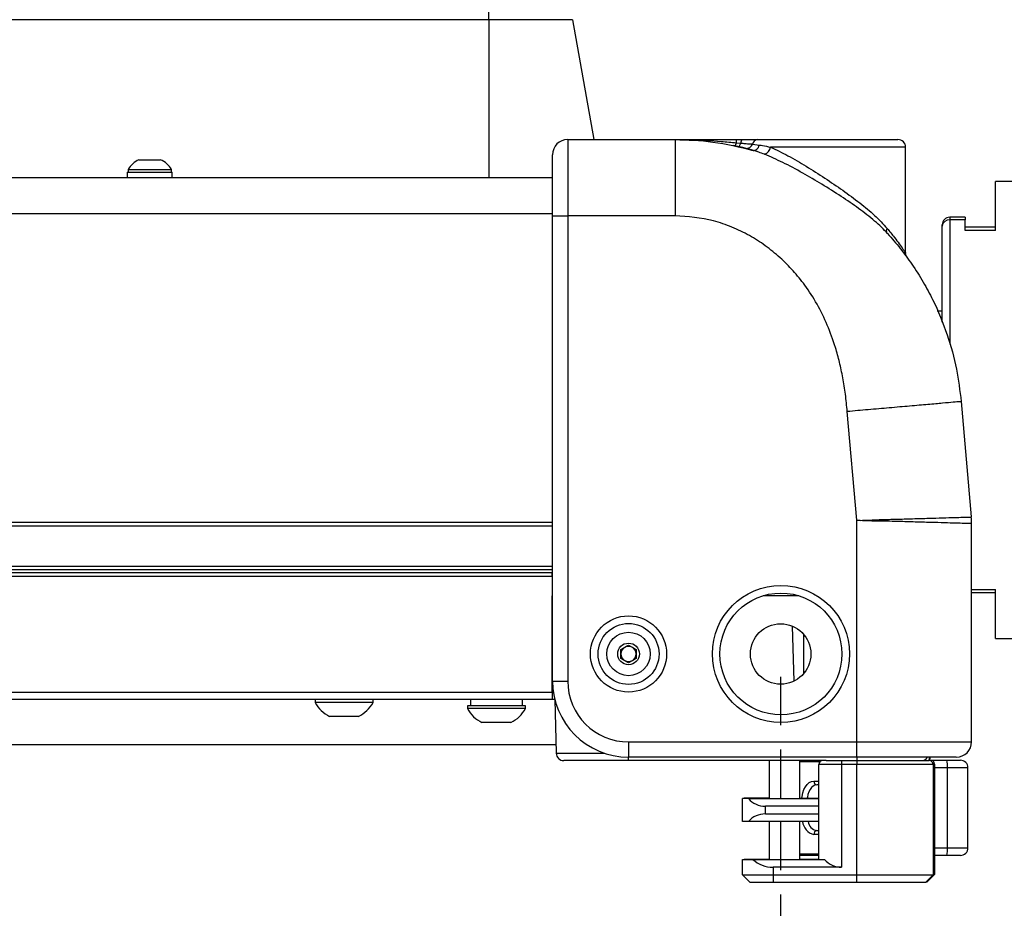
# Model space of a CAD drawing. Header units: millimetres. Extents: x 9 to 583, y 10 to 410.
# Tile 84 of 122: x 480 to 506, y 128 to 151. Entities that reach past the tile are written whole.
import ezdxf

# ---------------------------------------------------------------- set-up
doc = ezdxf.new("R2010")
doc.units = ezdxf.units.MM
doc.linetypes.add('HIDDEN', pattern=[1.905, 1.27, -0.635])
doc.layers.add('DEFAULT_2', color=5, linetype='HIDDEN')
doc.styles.add('SLDTEXTSTYLE0', font='TXT', dxfattribs={"width": 0.605})
doc.dimstyles.new('SLDDIMSTYLE0', dxfattribs={"dimtxt": 5, "dimasz": 3, "dimexe": 0, "dimexo": 0.0625, "dimgap": 1.25, "dimtad": 1, "dimlfac": 5, "dimrnd": 1e-09, "dimzin": 12, "dimdsep": 46, "dimtxsty": 'SLDTEXTSTYLE0', "dimsah": 1, "dimcen": 0.09, "dimadec": 0, "dimazin": 3, "dimtfac": 1, "dimtofl": 0, "dimtmove": 0, "dimatfit": 3, "dimfxl": 0, "dimfrac": 2, "dimtolj": 1, "dimtzin": 12, "dimarcsym": 0})

# ---------------------------------------------------------------- blocks, each defined once
blk = doc.blocks.new('_D_3')
at = {"layer": 'DEFAULT_2'}
for p, q in [((372.063, 133.622), (372.062, 120.193)), ((500.023, 133.612), (500.022, 120.183)), ((372.062, 121.193), (500.022, 121.183))]:
    blk.add_line(p, q, dxfattribs=at)
for points in [[(372.062, 121.193), (375.062, 120.593), (375.062, 121.793)], [(500.022, 121.183), (497.022, 121.783), (497.022, 120.583)]]:
    blk.add_solid(points, dxfattribs=at)
at = {"layer": 'DEFAULT_2', "char_height": 5, "attachment_point": 1, "rotation": 359.9955, "style": 'SLDTEXTSTYLE0'}
for s, insert in [('639.8', (427.864, 127.637)), ('(mounting hole distance)', (398.846, 119.965))]:
    blk.add_mtext(s, dxfattribs=dict(at, insert=insert))

msp = doc.modelspace()

# ---------------------------------------------------------------- linework, layer by layer
at = {"color": 7, "linetype": 'Continuous', "lineweight": 25}
for p, q in [((492.3629, 150.8691), (492.3629, 152.5218)), ((492.3629, 150.8691), (446.5629, 150.8691)), ((494.561, 150.8691), (492.3629, 150.8691)), ((494.561, 150.8691), (495.116, 147.7218)), ((494.4339, 147.7218), (497.2499, 147.7218)), ((498.8623, 147.6364), (498.9806, 147.6274)), ((499.0122, 147.7218), (499.4071, 147.7218)), ((499.2827, 147.6023), (499.4689, 147.5761)), ((499.4071, 147.7218), (503.1029, 147.7218)), ((503.3029, 144.7551), (503.3029, 147.5218)), ((483.1779, 147.1918), (483.7479, 147.1918)), ((482.8729, 146.8618), (482.8729, 146.7218)), ((482.8729, 146.8618), (484.0529, 146.8618)), ((482.8929, 146.9378), (482.8929, 146.8618)), ((482.8929, 146.9378), (484.0329, 146.9378)), ((484.0329, 146.8618), (484.0329, 146.9378)), ((484.0529, 146.7218), (484.0529, 146.8618)), ((494.0339, 146.7129), (378.059, 146.7129)), ((444.3129, 146.7218), (494.0339, 146.7218)), ((507.1629, 146.6218), (505.6629, 146.6218)), ((505.6629, 145.3353), (505.6629, 146.6218)), ((494.0339, 145.7218), (494.4339, 145.7218)), ((494.0339, 133.5018), (494.0339, 145.7218)), ((497.2499, 145.7218), (494.4339, 145.7218)), ((494.4339, 145.7218), (494.4339, 133.5018)), ((504.8629, 145.6822), (504.4629, 145.6822)), ((504.8629, 145.615), (504.4629, 145.615)), ((504.8629, 145.6822), (504.8629, 145.615)), ((504.8629, 145.3353), (504.8629, 145.615)), ((504.2629, 145.4486), (504.2629, 145.4822)), ((504.2629, 142.9231), (504.2629, 145.4486)), ((505.6629, 145.4211), (504.8629, 145.4211)), ((505.6629, 145.3353), (504.8629, 145.3353)), ((503.1688, 144.8521), (503.3084, 144.6702)), ((503.3328, 144.637), (503.3385, 144.6293)), ((504.1341, 143.2218), (504.2629, 143.2218)), ((504.7612, 140.8389), (505.0263, 137.8088)), ((502.0224, 137.7218), (501.7726, 140.5775)), ((502.0224, 131.9018), (502.0224, 137.7218)), ((505.0339, 131.9018), (505.0339, 137.6345)), ((494.0339, 136.4218), (378.059, 136.4218)), ((378.1029, 136.3518), (494.0229, 136.3518)), ((378.1029, 136.2518), (494.0229, 136.2518)), ((494.0229, 136.3518), (494.0339, 136.3518)), ((494.0229, 136.2492), (494.0229, 136.3518)), ((494.0229, 136.2492), (494.0229, 135.7418)), ((494.0229, 133.2118), (494.0229, 135.7418)), ((500.4982, 135.7418), (499.562, 135.7418)), ((505.0339, 135.8225), (505.6629, 135.8225)), ((505.6629, 134.6218), (505.6629, 135.9083)), ((500.3745, 133.5002), (500.3367, 134.9408)), ((495.8301, 134.3273), (496.0301, 134.4427)), ((496.0301, 134.4427), (496.2301, 134.3273)), ((505.6629, 134.6218), (507.1629, 134.6218)), ((495.8301, 134.0963), (495.8301, 134.3273)), ((496.2301, 134.3273), (496.2301, 134.0963)), ((496.0301, 133.9809), (495.8301, 134.0963)), ((496.2301, 134.0963), (496.0301, 133.9809)), ((494.0339, 133.5018), (494.4339, 133.5018)), ((378.1029, 133.2118), (494.0229, 133.2118)), ((494.0229, 133.2118), (494.0229, 133.0118)), ((494.0229, 133.0118), (378.1029, 133.0118)), ((487.8029, 133.0118), (487.8029, 132.9358)), ((488.5629, 132.9358), (487.8029, 132.9358)), ((489.3229, 132.9358), (488.5629, 132.9358)), ((489.3229, 132.9358), (489.3229, 133.0118)), ((491.8029, 132.8518), (491.8029, 132.7758)), ((492.5629, 132.8518), (491.8029, 132.8518)), ((491.8829, 133.0118), (491.8829, 132.8518)), ((493.3229, 132.8518), (492.5629, 132.8518)), ((493.2429, 132.8518), (493.2429, 133.0118)), ((493.3229, 132.7758), (493.3229, 132.8518)), ((494.0949, 133.0118), (494.0229, 133.0118)), ((494.0943, 133.0118), (494.1311, 131.6066)), ((492.5629, 132.7758), (491.8029, 132.7758)), ((493.3229, 132.7758), (492.5629, 132.7758)), ((488.5629, 132.5718), (488.1829, 132.5718)), ((488.9429, 132.5718), (488.5629, 132.5718)), ((492.5629, 132.4118), (492.1829, 132.4118)), ((492.9429, 132.4118), (492.5629, 132.4118)), ((494.1255, 131.8218), (377.9599, 131.8218)), ((496.0339, 131.9018), (502.0224, 131.9018)), ((496.0339, 131.5018), (496.0339, 131.9018)), ((502.0224, 131.5018), (502.0224, 131.9018)), ((496.0229, 131.4118), (494.3311, 131.4118)), ((501.2168, 131.4118), (496.0229, 131.4118)), ((502.0224, 131.5018), (496.0339, 131.5018)), ((499.7229, 131.4118), (499.7229, 130.4118)), ((500.5229, 130.4118), (500.5229, 131.4118)), ((501.6229, 131.3118), (501.0229, 131.3118)), ((501.0229, 128.8118), (501.0229, 131.3118)), ((501.2168, 131.4118), (501.6229, 131.4118)), ((501.6229, 131.4118), (502.0229, 131.4118)), ((501.6229, 131.4118), (501.6229, 131.3118)), ((502.0229, 131.3118), (501.6229, 131.3118)), ((501.6229, 131.3118), (501.6229, 128.6118)), ((502.0229, 131.4118), (503.9229, 131.4118)), ((502.0229, 131.4118), (502.0229, 131.3118)), ((504.0229, 131.3118), (502.0229, 131.3118)), ((502.0229, 128.4118), (502.0229, 131.3118)), ((503.9428, 131.4967), (503.933, 131.4062)), ((503.9629, 131.4218), (504.3821, 131.4218)), ((504.0229, 131.3118), (504.0229, 128.4118)), ((504.0629, 131.3218), (504.0629, 128.4218)), ((504.3821, 131.4218), (504.7402, 131.4218)), ((504.403, 129.1218), (504.403, 131.2218)), ((504.9402, 129.1218), (504.9402, 131.2218)), ((501.0229, 130.7718), (500.9735, 130.7718)), ((499.0229, 129.8118), (499.0229, 130.4118)), ((499.1756, 130.4118), (499.0229, 130.4118)), ((499.0629, 130.4118), (499.0629, 130.4218)), ((499.6629, 130.4218), (499.0629, 130.4218)), ((499.1756, 130.4118), (501.0229, 130.4118)), ((499.7229, 130.4218), (499.6629, 130.4218)), ((500.5229, 130.4218), (501.0229, 130.4218)), ((501.0229, 130.2118), (499.6229, 130.2118)), ((499.6229, 130.0118), (499.6229, 130.2118)), ((499.6229, 130.0118), (501.0229, 130.0118)), ((499.1756, 129.8118), (499.0229, 129.8118)), ((501.0229, 129.8118), (499.1756, 129.8118)), ((499.7229, 129.8118), (499.7229, 128.8118)), ((500.5229, 128.8118), (500.5229, 129.8118)), ((500.9735, 129.5718), (501.0229, 129.5718)), ((499.0229, 128.4118), (499.0229, 128.8118)), ((499.0229, 128.8118), (499.2937, 128.8118)), ((499.0629, 128.8218), (499.7229, 128.8218)), ((499.0629, 128.8118), (499.0629, 128.8218)), ((499.2937, 128.8118), (501.1756, 128.8118)), ((501.0229, 128.9218), (500.5229, 128.9218)), ((500.5229, 128.8218), (501.0229, 128.8218)), ((504.3821, 128.9218), (504.0629, 128.9218)), ((504.7402, 128.9218), (504.3821, 128.9218)), ((499.8229, 128.6118), (499.8229, 128.4118)), ((501.6229, 128.6118), (499.8229, 128.6118)), ((499.0229, 128.4118), (499.8229, 128.4118)), ((499.0229, 128.4118), (499.2229, 128.2118)), ((499.8229, 128.2118), (499.2229, 128.2118)), ((499.8229, 128.4118), (502.0229, 128.4118)), ((499.8229, 128.4118), (499.8229, 128.2118)), ((502.0229, 128.2118), (499.8229, 128.2118)), ((502.0229, 128.2118), (502.0229, 128.4118)), ((502.0229, 128.4118), (504.0229, 128.4118)), ((503.8229, 128.2118), (502.0229, 128.2118)), ((503.8229, 128.2118), (504.0229, 128.4118)), ((503.8629, 128.2218), (503.8329, 128.2218)), ((503.8629, 128.2218), (504.0629, 128.4218)), ((504.0229, 128.4218), (504.0629, 128.4218))]:
    msp.add_line(p, q, dxfattribs=at)
at = {"color": 8, "linetype": 'Continuous', "lineweight": 25}
for p, q in [((492.3629, 150.8691), (492.3629, 146.7218)), ((503.3029, 147.5218), (499.7599, 147.5218)), ((494.0339, 146.712), (378.059, 146.712)), ((494.0339, 145.7741), (378.059, 145.7741)), ((504.4629, 145.6822), (504.4629, 145.615)), ((504.4629, 145.615), (504.4629, 142.3434)), ((378.059, 137.6741), (494.0339, 137.6741)), ((494.0339, 137.5694), (378.059, 137.5694)), ((378.059, 136.5218), (494.0339, 136.5218)), ((494.0339, 136.2492), (494.0229, 136.2492)), ((505.0339, 135.9083), (505.6629, 135.9083)), ((500.6229, 134.7314), (500.6229, 133.6921)), ((494.0229, 133.2066), (494.0558, 133.2066)), ((494.1311, 131.6066), (495.3951, 131.6066)), ((496.0229, 131.5018), (496.0229, 131.4118)), ((501.0514, 131.3818), (500.5229, 131.3818)), ((502.0229, 131.4995), (502.0229, 131.4118)), ((504.0629, 131.3218), (504.0224, 131.3218)), ((504.403, 131.2218), (504.0629, 131.2218)), ((504.9402, 131.2218), (504.403, 131.2218)), ((500.896, 130.8718), (501.0229, 130.8718)), ((499.6629, 130.4118), (499.6629, 130.4218)), ((501.0229, 129.4718), (500.896, 129.4718)), ((504.0629, 129.1218), (504.403, 129.1218)), ((504.403, 129.1218), (504.9402, 129.1218)), ((500.5229, 128.9618), (501.0229, 128.9618))]:
    msp.add_line(p, q, dxfattribs=at)
at = {"color": 7, "linetype": 'Continuous', "lineweight": 25, "flags": 128}
msp.add_lwpolyline([(498.9051, 147.5379), (498.9135, 147.5378), (498.9225, 147.5412), (498.932, 147.5481), (498.9418, 147.5582), (498.9518, 147.5715), (498.9617, 147.5876), (498.9713, 147.6064), (498.9806, 147.6274)], dxfattribs=at)
at = {"color": 8, "linetype": 'Continuous', "lineweight": 25, "flags": 128}
for points in [[(500.5812, 130.4218), (500.5857, 130.4693), (500.6037, 130.5631), (500.633, 130.6496), (500.6723, 130.7253), (500.7203, 130.7875), (500.7749, 130.8337), (500.8343, 130.8622), (500.896, 130.8718)], [(500.9735, 130.7718), (500.9241, 130.7641), (500.8766, 130.7413), (500.8328, 130.7044), (500.7945, 130.6546), (500.763, 130.594), (500.7396, 130.5249), (500.7252, 130.4498), (500.7223, 130.4218)]]:
    msp.add_lwpolyline(points, dxfattribs=at)
at = {"color": 7, "linetype": 'Continuous', "lineweight": 25}
for centre, radius in [((500.0301, 134.2118), 1.8), ((500.0301, 134.2118), 1.6), ((496.0301, 134.2118), 1), ((496.0301, 134.2118), 0.8), ((500.0229, 134.2118), 0.7937), ((496.0301, 134.2118), 0.57), ((496.0301, 134.2118), 0.285)]:
    msp.add_circle(centre, radius, dxfattribs=at)
for centre, radius, start, end in [((494.4339, 147.3218), 0.4, 90, 180), ((498.7146, 147.6552), 0.1489, 317.91627, 352.74897), ((498.3223, 147.6502), 0.5401, 358.5368, 7.61786), ((499.1022, 147.6391), 0.1222, 137.43148, 185.51883), ((499.1268, 147.6516), 0.1635, 263.7316, 342.47509), ((499.4264, 147.5771), 0.1459, 97.59115, 170.06366), ((503.1029, 147.5218), 0.2, 0, 90), ((497.2499, 140.1818), 7.54, 73.02062, 78.35237), ((499.53, 147.5545), 0.2322, 287.77244, 351.89974), ((483.4629, 146.5851), 0.6703, 115.1629, 148.25374), ((483.4629, 146.5851), 0.6703, 31.74626, 64.8371), ((504.4629, 145.4822), 0.2, 90, 180), ((504.4475, 145.4301), 0.1856, 85.248, 174.28697), ((503.0339, 137.6345), 2, 0, 5), ((496.0301, 134.2118), 0.2, 60, 120), ((496.0301, 134.2118), 0.2, 120, 180), ((496.0301, 134.2118), 0.2, 180, 240), ((496.0301, 134.2118), 0.2, 0, 60), ((496.0301, 134.2118), 0.2, 300, 0), ((496.0301, 134.2118), 0.2, 240, 300), ((496.0339, 133.5018), 2, 180, 270), ((496.0339, 133.5018), 1.6, 180, 270), ((488.5629, 133.3488), 0.865, 208.52379, 243.94017), ((488.5629, 133.3488), 0.865, 296.05983, 331.47621), ((492.5629, 133.1888), 0.865, 208.52379, 243.94017), ((492.5629, 133.1888), 0.865, 296.05983, 331.47621), ((504.6339, 131.9018), 0.4, 270, 0), ((494.3311, 131.6118), 0.2, 181.5, 270), ((501.1229, 131.3118), 0.1, 90, 180), ((501.0229, 131.3728), 0.04, 23.97978, 76.94581), ((503.7146, 131.6118), 0.2, 270, 325.89314), ((503.9229, 131.3118), 0.1, 0, 90), ((503.9629, 131.3218), 0.1, 0, 90), ((503.9091, 131.2712), 0.4964, 354.28191, 17.65632), ((504.7402, 131.2218), 0.2, 0, 90), ((500.9864, 130.8618), 0.0909, 173.6788, 261.82555), ((499.6229, 130.8118), 0.6, 221.81031, 270), ((499.6229, 129.4118), 0.6, 90, 138.18969), ((500.9864, 129.4818), 0.0909, 98.17445, 186.3212), ((503.9091, 129.0723), 0.4964, 342.34368, 5.71809), ((504.7402, 129.1218), 0.2, 270, 0), ((499.8229, 129.4118), 0.8, 228.59038, 270), ((501.6229, 129.2118), 0.6, 221.81031, 270)]:
    msp.add_arc(centre, radius, start, end, dxfattribs=at)
at = {"color": 8, "linetype": 'Continuous', "lineweight": 25}
for centre, radius, start, end in [((500.987, 129.8541), 0.393, 186.18206, 256.61724), ((501.0217, 129.8506), 0.2829, 187.87827, 260.17369)]:
    msp.add_arc(centre, radius, start, end, dxfattribs=at)
at = {"color": 7, "linetype": 'Continuous', "lineweight": 25}
for points, knots in [([(494.4339, 147.7218), (494.4339, 147.7218), (494.4339, 147.7218), (494.4339, 147.6452), (494.4339, 147.3134), (494.4339, 146.8024), (494.4339, 146.2409), (494.4339, 145.8693), (494.4339, 145.7218)], [0, 0, 0, 0, 0.0000038, 0.2146939, 0.4293878, 0.6440816, 0.8587755, 1, 1, 1, 1]), ([(497.2499, 147.7218), (497.2499, 147.7153), (497.2499, 147.7019), (497.2499, 147.5907), (497.2499, 147.4062), (497.2499, 147.146), (497.2499, 146.8262), (497.2499, 146.4678), (497.2499, 146.095), (497.2499, 145.8438), (497.2499, 145.7218)], [0, 0, 0, 0, 0.116516, 0.2400113, 0.3686408, 0.5, 0.6313592, 0.7599887, 0.883484, 1, 1, 1, 1]), ([(497.2499, 147.7218), (497.5814, 147.7108), (498.2751, 147.6877), (498.948, 147.5236), (499.2993, 147.4379)], [0, 0, 0, 0, 0.4778524, 1, 1, 1, 1]), ([(497.2499, 147.7218), (497.2525, 147.7218), (497.2601, 147.7218), (497.4008, 147.7216), (497.803, 147.7155), (498.3336, 147.6874), (498.7295, 147.6492), (498.8623, 147.6364)], [0, 0, 0, 0, 0.0049346, 0.0140915, 0.261472, 0.752387, 1, 1, 1, 1]), ([(497.2499, 147.7218), (497.2524, 147.7218), (497.3865, 147.7218), (497.6609, 147.7218), (498.0653, 147.7218), (498.4669, 147.7218), (498.7289, 147.7218), (498.8577, 147.7218)], [0, 0, 0, 0, 0.0047269, 0.2514717, 0.514675, 0.7614607, 1, 1, 1, 1]), ([(498.8577, 147.7218), (498.8891, 147.7218), (498.9409, 147.7218), (498.9921, 147.7218), (499.0122, 147.7218)], [0, 0, 0, 0, 0.605198, 1, 1, 1, 1]), ([(498.9806, 147.6274), (499.0126, 147.6248), (499.1016, 147.6176), (499.204, 147.609), (499.2652, 147.6038), (499.2827, 147.6023)], [0, 0, 0, 0, 0.2870076, 0.7968197, 1, 1, 1, 1]), ([(494.0339, 145.7218), (494.0339, 145.8397), (494.0339, 146.137), (494.0339, 146.5869), (494.0339, 146.9929), (494.0339, 147.2687), (494.0339, 147.3041), (494.0339, 147.3218)], [0, 0, 0, 0, 0.1412246, 0.3559184, 0.5706123, 0.7853061, 1, 1, 1, 1]), ([(499.1089, 147.489), (499.1259, 147.4848), (499.1709, 147.4736), (499.2262, 147.4565), (499.2606, 147.4459)], [0, 0, 0, 0, 0.3777731, 1, 1, 1, 1]), ([(499.6009, 147.3334), (499.4979, 147.3721), (499.3949, 147.4107), (499.2995, 147.4377), (499.2995, 147.4377)], [0, 0, 0, 0, 0.99996793, 1, 1, 1, 1]), ([(499.4689, 147.576), (499.4949, 147.572), (499.5873, 147.5576), (499.6878, 147.5368), (499.7599, 147.5218)], [0, 0, 0, 0, 0.281824, 1, 1, 1, 1]), ([(502.8286, 145.2539), (502.8286, 145.2539), (502.7279, 145.3648), (502.4962, 145.5859), (502.0815, 145.9088), (501.6109, 146.2307), (501.1137, 146.5439), (500.598, 146.846), (500.0895, 147.1225), (499.7597, 147.2648), (499.6009, 147.3334)], [0, 0, 0, 0, 0.0000029, 0.1426857, 0.2893404, 0.4329023, 0.5804528, 0.7208685, 0.8655487, 1, 1, 1, 1]), ([(499.7599, 147.5218), (499.9107, 147.4504), (500.2181, 147.3049), (500.7001, 147.0187), (501.1847, 146.7101), (501.6617, 146.3859), (502.1036, 146.06), (502.505, 145.7291), (502.7119, 145.5032), (502.8168, 145.3887)], [0, 0, 0, 0, 0.1344478, 0.274051, 0.4185528, 0.5617092, 0.7090161, 0.8525134, 1, 1, 1, 1]), ([(501.7726, 140.5775), (501.7574, 140.7297), (501.7277, 141.0272), (501.6586, 141.4601), (501.5724, 141.8692), (501.4455, 142.3345), (501.2593, 142.8487), (500.9896, 143.3988), (500.6843, 143.8741), (500.3554, 144.2802), (500.0085, 144.6283), (499.6251, 144.9397), (499.2016, 145.2108), (498.7475, 145.4293), (498.1031, 145.6554), (497.5918, 145.6952), (497.2499, 145.7218)], [0, 0, 0, 0, 0.0607864, 0.1187553, 0.1740517, 0.226843, 0.3102639, 0.3909042, 0.4697701, 0.5341713, 0.5981959, 0.6646516, 0.7300617, 0.797467, 0.8645637, 1, 1, 1, 1]), ([(502.8287, 145.2541), (502.8224, 145.2625), (502.81, 145.2794), (502.8027, 145.3127), (502.8038, 145.3495), (502.8125, 145.3757), (502.8168, 145.3887)], [0, 0, 0, 0, 0.24997629, 0.49996839, 0.74997629, 1, 1, 1, 1]), ([(502.8286, 145.2542), (502.9416, 145.1249), (503.166, 144.8681), (503.4796, 144.4399), (503.7646, 143.991), (504.0935, 143.3783), (504.4048, 142.6212), (504.6545, 141.7197), (504.7266, 141.1248), (504.7612, 140.8389)], [0, 0, 0, 0, 0.1054587, 0.2095246, 0.3255173, 0.4313535, 0.6352941, 0.8247749, 1, 1, 1, 1]), ([(503.3085, 144.7027), (503.307, 144.7074), (503.3016, 144.7242), (503.3037, 144.742), (503.3052, 144.7547)], [0, 0, 0, 0, 0.2796965, 1, 1, 1, 1]), ([(504.7612, 140.8389), (504.7515, 140.8381), (504.7315, 140.8363), (504.5652, 140.8218), (504.2895, 140.7977), (503.9008, 140.7637), (503.423, 140.7219), (502.8873, 140.675), (502.3304, 140.6263), (501.9549, 140.5934), (501.7726, 140.5775)], [0, 0, 0, 0, 0.11651603, 0.24001133, 0.36864081, 0.5, 0.63135919, 0.75998867, 0.88348397, 1, 1, 1, 1]), ([(502.0224, 137.7218), (502.0317, 137.7216), (502.2063, 137.7177), (502.5512, 137.7409), (503.0373, 137.7501), (503.4991, 137.7654), (503.9168, 137.7757), (504.2854, 137.7878), (504.5881, 137.7959), (504.8182, 137.8029), (504.9891, 137.8077), (505.013, 137.8084), (505.0263, 137.8088)], [0, 0, 0, 0, 0.005893, 0.1112335, 0.2195764, 0.3247989, 0.4330238, 0.5390375, 0.6481357, 0.7539851, 0.8629164, 1, 1, 1, 1]), ([(505.0339, 137.6345), (505.0339, 137.6345), (505.0339, 137.6345), (505.018, 137.6341), (504.9277, 137.6379), (504.7457, 137.6424), (504.4856, 137.6496), (504.1814, 137.6595), (503.8333, 137.6684), (503.4506, 137.68), (503.0064, 137.695), (502.5349, 137.6997), (502.2014, 137.7073), (502.0311, 137.7211), (502.0224, 137.7218)], [0, 0, 0, 0, 0.0000025, 0.0722508, 0.1795557, 0.2868629, 0.3936549, 0.5004516, 0.5843303, 0.6862822, 0.7882345, 0.8913677, 0.9944441, 1, 1, 1, 1]), ([(502.0224, 131.9018), (502.0224, 131.9018), (502.2485, 131.9018), (502.6425, 131.9018), (503.1816, 131.9018), (503.6313, 131.9018), (504.0393, 131.9018), (504.3865, 131.9018), (504.6705, 131.9018), (504.876, 131.9018), (505.0088, 131.9018), (505.0255, 131.9018), (505.0339, 131.9018)], [0, 0, 0, 0, 0.0000025, 0.1438301, 0.2496416, 0.3584904, 0.4640265, 0.5726008, 0.6779028, 0.7862439, 0.8915925, 1, 1, 1, 1]), ([(504.6339, 131.5018), (504.6266, 131.5018), (504.6121, 131.5018), (504.4987, 131.5018), (504.3196, 131.5018), (504.0757, 131.5018), (503.7732, 131.5018), (503.4218, 131.5018), (503.0299, 131.5018), (502.5624, 131.5018), (502.2191, 131.5018), (502.0224, 131.5018)], [0, 0, 0, 0, 0.1067875, 0.2135755, 0.3203511, 0.4271283, 0.534185, 0.6412436, 0.7486456, 0.8560489, 1, 1, 1, 1])]:
    msp.add_open_spline(points, degree=3, knots=knots, dxfattribs=at)
msp.add_open_spline([(499.2992, 147.438), (499.3148, 147.4363), (499.3459, 147.4329), (499.3954, 147.461), (499.4399, 147.5093), (499.4592, 147.5539), (499.4689, 147.5761)], degree=3, dxfattribs=at)
at = {"color": 8, "linetype": 'Continuous', "lineweight": 25}
for points, knots in [([(502.8169, 145.3889), (502.883, 145.3082), (503.0028, 145.1617), (503.1416, 144.9747), (503.2495, 144.8229), (503.3121, 144.7297), (503.2974, 144.7514), (503.2949, 144.7551)], [0, 0, 0, 0, 0.2478877, 0.4495235, 0.656109, 0.9419754, 1, 1, 1, 1]), ([(503.9182, 131.4118), (503.9184, 131.4126), (503.926, 131.4431), (503.9301, 131.4729), (503.9341, 131.5018)], [0, 0, 0, 0, 0.0277875, 1, 1, 1, 1])]:
    msp.add_open_spline(points, degree=3, knots=knots, dxfattribs=at)

# ---------------------------------------------------------------- dimensions: what is measured, and where the dimension line sits
at = {"layer": 'DEFAULT_2'}
dim = msp.add_linear_dim(base=(500.0212, 113.5122), p1=(372.0629, 134.2218), p2=(500.0229, 134.2118), angle=359.99552, dimstyle='SLDDIMSTYLE0', dxfattribs=at)
dim.commit()
dim.dimension.update_dxf_attribs({"geometry": '_D_3', "text_midpoint": (436.4562, 113.5172), "dimtype": 160})

doc.saveas('drawing.dxf')
